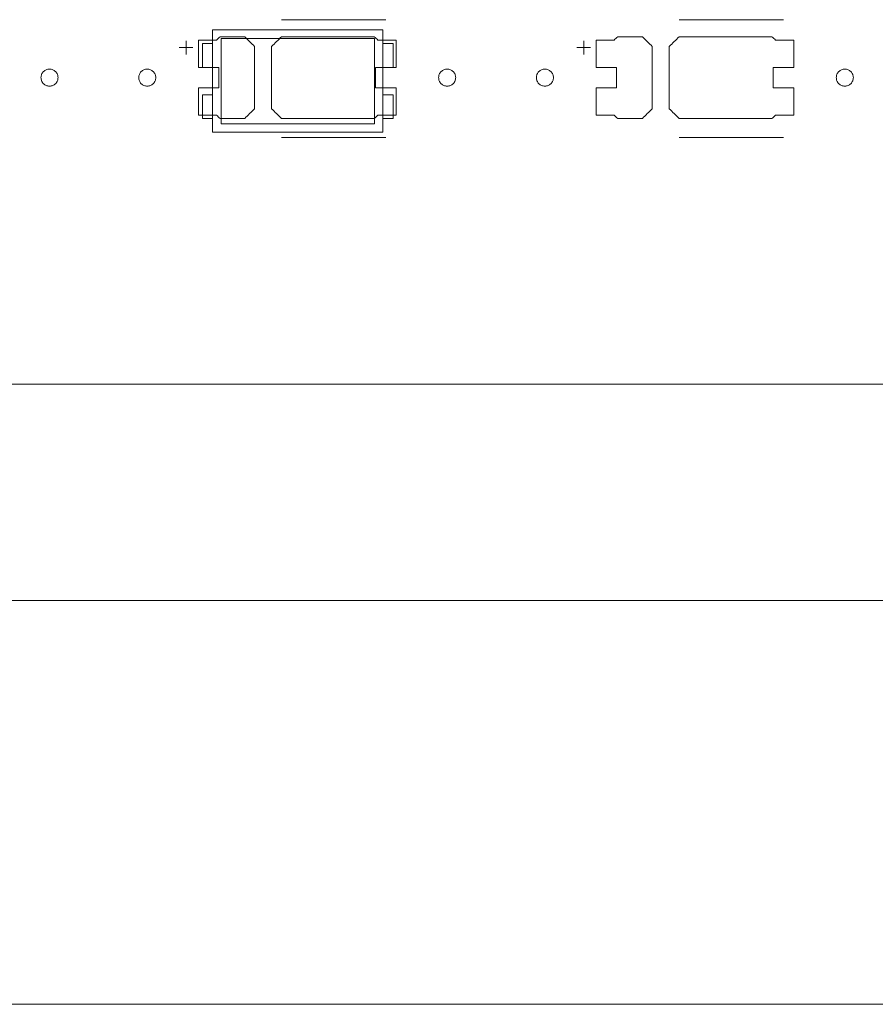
# Model space of a CAD drawing. Header units: inches. Extents: x -30 to 641, y 180 to 601.
# Tile 165 of 234: x 359 to 384, y 524 to 553. Entities that reach past the tile are written whole.
import ezdxf

# ---------------------------------------------------------------- set-up
doc = ezdxf.new("R2010")
doc.units = ezdxf.units.IN
doc.header["$MEASUREMENT"] = 0
doc.layers.add('1', color=7, linetype='Continuous')

# ---------------------------------------------------------------- blocks, each defined once
blk = doc.blocks.new('block 5')
at = {"layer": '1', "color": 8, "lineweight": 18, "true_color": 0x808080}
blk.add_lwpolyline([(-18.129, 535.876), (554.57, 535.876)], dxfattribs=at)
blk = doc.blocks.new('block 23')
at = {"layer": '1', "color": 155, "lineweight": 18, "true_color": 0x4c7299}
blk.add_lwpolyline([(404.953, 542.226), (284.728, 542.226)], dxfattribs=at)
blk = doc.blocks.new('block 337')
at = {"layer": '1', "color": 155, "lineweight": 18, "true_color": 0x4c7299}
blk.add_lwpolyline([(369.906, 552.613), (364.906, 552.613)], dxfattribs=at)
blk = doc.blocks.new('block 339')
at = {"layer": '1', "color": 155, "lineweight": 18, "true_color": 0x4c7299}
blk.add_lwpolyline([(364.906, 549.613), (369.906, 549.613)], dxfattribs=at)
blk = doc.blocks.new('block 340')
at = {"layer": '1', "color": 155, "lineweight": 18, "true_color": 0x4c7299}
blk.add_lwpolyline([(369.656, 552.363), (369.656, 549.863)], dxfattribs=at)
blk = doc.blocks.new('block 341')
at = {"layer": '1', "color": 155, "lineweight": 18, "true_color": 0x4c7299}
blk.add_lwpolyline([(365.156, 552.363), (369.656, 552.363)], dxfattribs=at)
blk = doc.blocks.new('block 342')
at = {"layer": '1', "color": 155, "lineweight": 18, "true_color": 0x4c7299}
blk.add_lwpolyline([(364.906, 552.613), (364.906, 549.613)], dxfattribs=at)
blk = doc.blocks.new('block 343')
at = {"layer": '1', "color": 155, "lineweight": 18, "true_color": 0x4c7299}
blk.add_lwpolyline([(365.156, 549.863), (365.156, 552.363)], dxfattribs=at)
blk = doc.blocks.new('block 344')
at = {"layer": '1', "color": 155, "lineweight": 18, "true_color": 0x4c7299}
blk.add_lwpolyline([(369.656, 549.863), (365.156, 549.863)], dxfattribs=at)
blk = doc.blocks.new('block 345')
at = {"layer": '1', "color": 155, "lineweight": 18, "true_color": 0x4c7299}
blk.add_lwpolyline([(364.606, 552.213), (364.906, 552.213)], dxfattribs=at)
blk = doc.blocks.new('block 346')
at = {"layer": '1', "color": 155, "lineweight": 18, "true_color": 0x4c7299}
blk.add_lwpolyline([(364.906, 550.713), (364.606, 550.713)], dxfattribs=at)
blk = doc.blocks.new('block 347')
at = {"layer": '1', "color": 155, "lineweight": 18, "true_color": 0x4c7299}
blk.add_lwpolyline([(364.606, 551.513), (364.606, 552.213)], dxfattribs=at)
blk = doc.blocks.new('block 348')
at = {"layer": '1', "color": 155, "lineweight": 18, "true_color": 0x4c7299}
blk.add_lwpolyline([(369.906, 549.613), (369.906, 552.613)], dxfattribs=at)
blk = doc.blocks.new('block 349')
at = {"layer": '1', "color": 155, "lineweight": 18, "true_color": 0x4c7299}
blk.add_lwpolyline([(370.206, 551.513), (370.206, 552.213)], dxfattribs=at)
blk = doc.blocks.new('block 350')
at = {"layer": '1', "color": 155, "lineweight": 18, "true_color": 0x4c7299}
blk.add_lwpolyline([(369.906, 551.513), (370.206, 551.513)], dxfattribs=at)
blk = doc.blocks.new('block 351')
at = {"layer": '1', "color": 155, "lineweight": 18, "true_color": 0x4c7299}
blk.add_lwpolyline([(364.906, 551.513), (364.606, 551.513)], dxfattribs=at)
blk = doc.blocks.new('block 352')
at = {"layer": '1', "color": 155, "lineweight": 18, "true_color": 0x4c7299}
blk.add_lwpolyline([(370.206, 550.013), (369.906, 550.013)], dxfattribs=at)
blk = doc.blocks.new('block 353')
at = {"layer": '1', "color": 155, "lineweight": 18, "true_color": 0x4c7299}
blk.add_lwpolyline([(370.206, 550.713), (370.206, 550.013)], dxfattribs=at)
blk = doc.blocks.new('block 354')
at = {"layer": '1', "color": 155, "lineweight": 18, "true_color": 0x4c7299}
blk.add_lwpolyline([(364.606, 550.713), (364.606, 550.013)], dxfattribs=at)
blk = doc.blocks.new('block 355')
at = {"layer": '1', "color": 155, "lineweight": 18, "true_color": 0x4c7299}
blk.add_lwpolyline([(370.206, 552.213), (369.906, 552.213)], dxfattribs=at)
blk = doc.blocks.new('block 357')
at = {"layer": '1', "color": 155, "lineweight": 18, "true_color": 0x4c7299}
blk.add_lwpolyline([(364.606, 550.013), (364.906, 550.013)], dxfattribs=at)
blk = doc.blocks.new('block 424')
at = {"layer": '1', "color": 155, "lineweight": 18, "true_color": 0x4c7299}
blk.add_lwpolyline([(369.906, 550.713), (370.206, 550.713)], dxfattribs=at)
blk = doc.blocks.new('block 1386')
at = {"layer": '1', "color": 18, "lineweight": 13, "true_color": 0x4c0000}
blk.add_lwpolyline([(404.953, 542.226), (284.728, 542.226)], dxfattribs=at)
blk = doc.blocks.new('block 1398')
at = {"layer": '1', "color": 18, "lineweight": 13, "true_color": 0x4c0000}
blk.add_lwpolyline([(369.989, 549.461), (366.929, 549.461)], dxfattribs=at)
blk = doc.blocks.new('block 1410')
at = {"layer": '1', "color": 252, "lineweight": 13, "true_color": 0x848484}
blk.add_lwpolyline([(381.656, 549.461), (378.595, 549.461)], dxfattribs=at)
blk = doc.blocks.new('block 1419')
at = {"layer": '1', "color": 18, "lineweight": 13, "true_color": 0x4c0000}
blk.add_lwpolyline([(404.953, 542.226), (284.728, 542.226)], dxfattribs=at)
blk = doc.blocks.new('block 1475')
at = {"layer": '1', "color": 18, "lineweight": 13, "true_color": 0x4c0000}
blk.add_lwpolyline([(369.989, 552.914), (366.929, 552.914)], dxfattribs=at)
blk = doc.blocks.new('block 1476')
at = {"layer": '1', "color": 18, "lineweight": 13, "true_color": 0x4c0000}
blk.add_lwpolyline([(363.929, 552.095), (364.329, 552.095)], dxfattribs=at)
blk = doc.blocks.new('block 1477')
at = {"layer": '1', "color": 18, "lineweight": 13, "true_color": 0x4c0000}
blk.add_lwpolyline([(364.128, 551.896), (364.128, 552.296)], dxfattribs=at)
blk = doc.blocks.new('block 1511')
at = {"layer": '1', "color": 252, "lineweight": 13, "true_color": 0x848484}
blk.add_lwpolyline([(381.656, 552.914), (378.595, 552.914)], dxfattribs=at)
blk = doc.blocks.new('block 1512')
at = {"layer": '1', "color": 252, "lineweight": 13, "true_color": 0x848484}
blk.add_lwpolyline([(375.596, 552.095), (375.996, 552.095)], dxfattribs=at)
blk = doc.blocks.new('block 1513')
at = {"layer": '1', "color": 252, "lineweight": 13, "true_color": 0x848484}
blk.add_lwpolyline([(375.795, 551.896), (375.795, 552.296)], dxfattribs=at)
blk = doc.blocks.new('block 1676')
at = {"layer": '1', "color": 18, "lineweight": 13, "true_color": 0x4c0000}
blk.add_lwpolyline([(369.989, 549.461), (366.929, 549.461)], dxfattribs=at)
blk = doc.blocks.new('block 1679')
at = {"layer": '1', "color": 18, "lineweight": 13, "true_color": 0x4c0000}
blk.add_lwpolyline([(369.989, 552.914), (366.929, 552.914)], dxfattribs=at)
blk = doc.blocks.new('block 1689')
at = {"layer": '1', "color": 18, "lineweight": 13, "true_color": 0x4c0000}
blk.add_lwpolyline([(364.128, 551.896), (364.128, 552.296)], dxfattribs=at)
blk = doc.blocks.new('block 1693')
at = {"layer": '1', "color": 18, "lineweight": 13, "true_color": 0x4c0000}
blk.add_lwpolyline([(363.929, 552.095), (364.329, 552.095)], dxfattribs=at)
blk = doc.blocks.new('block 1737')
at = {"layer": '1', "color": 252, "lineweight": 13, "true_color": 0x848484}
blk.add_lwpolyline([(381.656, 549.461), (378.595, 549.461)], dxfattribs=at)
blk = doc.blocks.new('block 1738')
at = {"layer": '1', "color": 252, "lineweight": 13, "true_color": 0x848484}
blk.add_lwpolyline([(381.656, 552.914), (378.595, 552.914)], dxfattribs=at)
blk = doc.blocks.new('block 1739')
at = {"layer": '1', "color": 252, "lineweight": 13, "true_color": 0x848484}
blk.add_lwpolyline([(375.795, 551.896), (375.795, 552.296)], dxfattribs=at)
blk = doc.blocks.new('block 1740')
at = {"layer": '1', "color": 252, "lineweight": 13, "true_color": 0x848484}
blk.add_lwpolyline([(375.596, 552.095), (375.996, 552.095)], dxfattribs=at)
blk = doc.blocks.new('block 5771')
at = {"layer": '1', "color": 18, "lineweight": 13, "true_color": 0x4c0000}
blk.add_lwpolyline([(523.263, 542.226), (522.332, 544.1), (520.136, 544.879), (518.427, 543.296), (518.231, 542.226), (517.062, 542.226), (498.359, 542.226), (423.55, 542.226), (414.199, 542.226), (409.523, 542.226), (408.687, 544.367), (406.394, 544.774), (404.968, 542.934), (404.49, 542.226), (403.321, 542.226), (398.645, 542.226), (389.294, 542.226), (351.889, 542.226), (314.485, 542.226), (295.782, 542.226)], dxfattribs=at)
blk = doc.blocks.new('block 5868')
at = {"layer": '1', "color": 18, "lineweight": 13, "true_color": 0x4c0000}
blk.add_lwpolyline([(362.739, 551.214), (362.74, 551.238), (362.743, 551.262), (362.749, 551.285), (362.758, 551.309), (362.768, 551.332), (362.781, 551.353), (362.796, 551.373), (362.813, 551.392), (362.831, 551.408), (362.85, 551.422), (362.871, 551.434), (362.892, 551.445), (362.915, 551.453), (362.939, 551.459), (362.964, 551.463), (362.989, 551.464), (363.014, 551.463), (363.039, 551.459), (363.063, 551.453), (363.085, 551.445), (363.107, 551.434), (363.127, 551.422), (363.147, 551.408), (363.165, 551.392), (363.182, 551.373), (363.197, 551.353), (363.21, 551.332), (363.22, 551.309), (363.228, 551.285), (363.234, 551.262), (363.238, 551.238), (363.239, 551.214), (363.238, 551.19), (363.234, 551.166), (363.228, 551.142), (363.22, 551.119), (363.21, 551.096), (363.197, 551.075), (363.182, 551.055), (363.165, 551.036), (363.147, 551.02), (363.127, 551.006), (363.107, 550.993), (363.085, 550.983), (363.063, 550.975), (363.039, 550.969), (363.014, 550.965), (362.989, 550.964), (362.964, 550.965), (362.939, 550.969), (362.915, 550.975), (362.892, 550.983), (362.871, 550.993), (362.85, 551.006), (362.831, 551.02), (362.813, 551.036), (362.796, 551.055), (362.781, 551.075), (362.768, 551.096), (362.758, 551.119), (362.749, 551.142), (362.743, 551.166), (362.74, 551.19), (362.739, 551.214)], dxfattribs=at)
blk = doc.blocks.new('block 5869')
at = {"layer": '1', "color": 18, "lineweight": 13, "true_color": 0x4c0000}
blk.add_lwpolyline([(371.539, 551.214), (371.54, 551.238), (371.543, 551.262), (371.549, 551.285), (371.558, 551.309), (371.568, 551.332), (371.581, 551.353), (371.596, 551.373), (371.613, 551.392), (371.631, 551.408), (371.65, 551.422), (371.671, 551.434), (371.692, 551.445), (371.715, 551.453), (371.739, 551.459), (371.764, 551.463), (371.789, 551.464), (371.814, 551.463), (371.839, 551.459), (371.863, 551.453), (371.885, 551.445), (371.907, 551.434), (371.927, 551.422), (371.947, 551.408), (371.965, 551.392), (371.982, 551.373), (371.997, 551.353), (372.01, 551.332), (372.02, 551.309), (372.028, 551.285), (372.034, 551.262), (372.038, 551.238), (372.039, 551.214), (372.038, 551.19), (372.034, 551.166), (372.028, 551.142), (372.02, 551.119), (372.01, 551.096), (371.997, 551.075), (371.982, 551.055), (371.965, 551.036), (371.947, 551.02), (371.927, 551.006), (371.907, 550.993), (371.885, 550.983), (371.863, 550.975), (371.839, 550.969), (371.814, 550.965), (371.789, 550.964), (371.764, 550.965), (371.739, 550.969), (371.715, 550.975), (371.692, 550.983), (371.671, 550.993), (371.65, 551.006), (371.631, 551.02), (371.613, 551.036), (371.596, 551.055), (371.581, 551.075), (371.568, 551.096), (371.558, 551.119), (371.549, 551.142), (371.543, 551.166), (371.54, 551.19), (371.539, 551.214)], dxfattribs=at)
blk = doc.blocks.new('block 5870')
at = {"layer": '1', "color": 18, "lineweight": 13, "true_color": 0x4c0000}
blk.add_open_spline([(370.289, 551.514), (370.289, 551.781), (370.289, 552.047), (370.289, 552.314), (370.112, 552.314), (369.935, 552.314), (369.759, 552.314), (369.723, 552.347), (369.687, 552.381), (369.651, 552.414), (368.744, 552.414), (367.836, 552.414), (366.929, 552.414), (366.832, 552.318), (366.735, 552.222), (366.639, 552.126), (366.639, 551.518), (366.639, 550.91), (366.639, 550.302), (366.735, 550.206), (366.832, 550.11), (366.929, 550.014), (367.836, 550.014), (368.744, 550.014), (369.651, 550.014), (369.687, 550.047), (369.723, 550.081), (369.759, 550.114), (369.935, 550.114), (370.112, 550.114), (370.289, 550.114), (370.289, 550.381), (370.289, 550.647), (370.289, 550.914), (370.089, 550.914), (369.889, 550.914), (369.689, 550.914), (369.689, 551.114), (369.689, 551.314), (369.689, 551.514), (369.889, 551.514), (370.089, 551.514), (370.289, 551.514)], degree=3, knots=[0, 0, 0, 0, 1, 1, 1, 2, 2, 2, 3, 3, 3, 4, 4, 4, 5, 5, 5, 6, 6, 6, 7, 7, 7, 8, 8, 8, 9, 9, 9, 10, 10, 10, 11, 11, 11, 12, 12, 12, 13, 13, 13, 14, 14, 14, 14], dxfattribs=at)
blk = doc.blocks.new('block 5871')
at = {"layer": '1', "color": 18, "lineweight": 13, "true_color": 0x4c0000}
blk.add_open_spline([(370.289, 551.514), (370.289, 551.781), (370.289, 552.047), (370.289, 552.314), (370.112, 552.314), (369.935, 552.314), (369.759, 552.314), (369.723, 552.347), (369.687, 552.381), (369.651, 552.414), (368.744, 552.414), (367.836, 552.414), (366.929, 552.414), (366.832, 552.318), (366.735, 552.222), (366.639, 552.126), (366.639, 551.518), (366.639, 550.91), (366.639, 550.302), (366.735, 550.206), (366.832, 550.11), (366.929, 550.014), (367.836, 550.014), (368.744, 550.014), (369.651, 550.014), (369.687, 550.047), (369.723, 550.081), (369.759, 550.114), (369.935, 550.114), (370.112, 550.114), (370.289, 550.114), (370.289, 550.381), (370.289, 550.647), (370.289, 550.914), (370.089, 550.914), (369.889, 550.914), (369.689, 550.914), (369.689, 551.114), (369.689, 551.314), (369.689, 551.514), (369.889, 551.514), (370.089, 551.514), (370.289, 551.514)], degree=3, knots=[0, 0, 0, 0, 1, 1, 1, 2, 2, 2, 3, 3, 3, 4, 4, 4, 5, 5, 5, 6, 6, 6, 7, 7, 7, 8, 8, 8, 9, 9, 9, 10, 10, 10, 11, 11, 11, 12, 12, 12, 13, 13, 13, 14, 14, 14, 14], dxfattribs=at)
blk = doc.blocks.new('block 5872')
at = {"layer": '1', "color": 18, "lineweight": 13, "true_color": 0x4c0000}
blk.add_open_spline([(365.849, 552.414), (365.946, 552.318), (366.042, 552.222), (366.139, 552.126), (366.139, 551.518), (366.139, 550.91), (366.139, 550.302), (366.042, 550.206), (365.946, 550.11), (365.849, 550.014), (365.608, 550.014), (365.367, 550.014), (365.126, 550.014), (365.091, 550.047), (365.055, 550.081), (365.019, 550.114), (364.842, 550.114), (364.666, 550.114), (364.489, 550.114), (364.489, 550.381), (364.489, 550.647), (364.489, 550.914), (364.689, 550.914), (364.889, 550.914), (365.089, 550.914), (365.089, 551.114), (365.089, 551.314), (365.089, 551.514), (364.889, 551.514), (364.689, 551.514), (364.489, 551.514), (364.489, 551.781), (364.489, 552.047), (364.489, 552.314), (364.666, 552.314), (364.842, 552.314), (365.019, 552.314), (365.055, 552.347), (365.091, 552.381), (365.126, 552.414), (365.367, 552.414), (365.608, 552.414), (365.849, 552.414)], degree=3, knots=[0, 0, 0, 0, 1, 1, 1, 2, 2, 2, 3, 3, 3, 4, 4, 4, 5, 5, 5, 6, 6, 6, 7, 7, 7, 8, 8, 8, 9, 9, 9, 10, 10, 10, 11, 11, 11, 12, 12, 12, 13, 13, 13, 14, 14, 14, 14], dxfattribs=at)
blk = doc.blocks.new('block 5873')
at = {"layer": '1', "color": 18, "lineweight": 13, "true_color": 0x4c0000}
blk.add_open_spline([(365.849, 552.414), (365.946, 552.318), (366.042, 552.222), (366.139, 552.126), (366.139, 551.518), (366.139, 550.91), (366.139, 550.302), (366.042, 550.206), (365.946, 550.11), (365.849, 550.014), (365.608, 550.014), (365.367, 550.014), (365.126, 550.014), (365.091, 550.047), (365.055, 550.081), (365.019, 550.114), (364.842, 550.114), (364.666, 550.114), (364.489, 550.114), (364.489, 550.381), (364.489, 550.647), (364.489, 550.914), (364.689, 550.914), (364.889, 550.914), (365.089, 550.914), (365.089, 551.114), (365.089, 551.314), (365.089, 551.514), (364.889, 551.514), (364.689, 551.514), (364.489, 551.514), (364.489, 551.781), (364.489, 552.047), (364.489, 552.314), (364.666, 552.314), (364.842, 552.314), (365.019, 552.314), (365.055, 552.347), (365.091, 552.381), (365.126, 552.414), (365.367, 552.414), (365.608, 552.414), (365.849, 552.414)], degree=3, knots=[0, 0, 0, 0, 1, 1, 1, 2, 2, 2, 3, 3, 3, 4, 4, 4, 5, 5, 5, 6, 6, 6, 7, 7, 7, 8, 8, 8, 9, 9, 9, 10, 10, 10, 11, 11, 11, 12, 12, 12, 13, 13, 13, 14, 14, 14, 14], dxfattribs=at)
blk = doc.blocks.new('block 6007')
at = {"layer": '1', "color": 252, "lineweight": 13, "true_color": 0x848484}
blk.add_lwpolyline([(359.872, 551.214), (359.873, 551.238), (359.877, 551.262), (359.883, 551.285), (359.891, 551.309), (359.901, 551.332), (359.914, 551.353), (359.929, 551.373), (359.946, 551.392), (359.964, 551.408), (359.984, 551.422), (360.004, 551.434), (360.026, 551.445), (360.048, 551.453), (360.072, 551.459), (360.097, 551.463), (360.122, 551.464), (360.147, 551.463), (360.172, 551.459), (360.196, 551.453), (360.219, 551.445), (360.24, 551.434), (360.261, 551.422), (360.28, 551.408), (360.298, 551.392), (360.315, 551.373), (360.33, 551.353), (360.343, 551.332), (360.353, 551.309), (360.362, 551.285), (360.368, 551.262), (360.371, 551.238), (360.372, 551.214), (360.371, 551.19), (360.368, 551.166), (360.362, 551.142), (360.353, 551.119), (360.343, 551.096), (360.33, 551.075), (360.315, 551.055), (360.298, 551.036), (360.28, 551.02), (360.261, 551.006), (360.24, 550.993), (360.219, 550.983), (360.196, 550.975), (360.172, 550.969), (360.147, 550.965), (360.122, 550.964), (360.097, 550.965), (360.072, 550.969), (360.048, 550.975), (360.026, 550.983), (360.004, 550.993), (359.984, 551.006), (359.964, 551.02), (359.946, 551.036), (359.929, 551.055), (359.914, 551.075), (359.901, 551.096), (359.891, 551.119), (359.883, 551.142), (359.877, 551.166), (359.873, 551.19), (359.872, 551.214)], dxfattribs=at)
blk = doc.blocks.new('block 6012')
at = {"layer": '1', "color": 252, "lineweight": 13, "true_color": 0x848484}
blk.add_lwpolyline([(374.405, 551.214), (374.407, 551.238), (374.41, 551.262), (374.416, 551.285), (374.424, 551.309), (374.435, 551.332), (374.448, 551.353), (374.463, 551.373), (374.48, 551.392), (374.498, 551.408), (374.517, 551.422), (374.537, 551.434), (374.559, 551.445), (374.582, 551.453), (374.606, 551.459), (374.63, 551.463), (374.656, 551.464), (374.681, 551.463), (374.705, 551.459), (374.729, 551.453), (374.752, 551.445), (374.774, 551.434), (374.794, 551.422), (374.813, 551.408), (374.832, 551.392), (374.848, 551.373), (374.863, 551.353), (374.876, 551.332), (374.887, 551.309), (374.895, 551.285), (374.901, 551.262), (374.905, 551.238), (374.906, 551.214), (374.905, 551.19), (374.901, 551.166), (374.895, 551.142), (374.887, 551.119), (374.876, 551.096), (374.863, 551.075), (374.848, 551.055), (374.832, 551.036), (374.813, 551.02), (374.794, 551.006), (374.774, 550.993), (374.752, 550.983), (374.729, 550.975), (374.705, 550.969), (374.681, 550.965), (374.656, 550.964), (374.63, 550.965), (374.606, 550.969), (374.582, 550.975), (374.559, 550.983), (374.537, 550.993), (374.517, 551.006), (374.498, 551.02), (374.48, 551.036), (374.463, 551.055), (374.448, 551.075), (374.435, 551.096), (374.424, 551.119), (374.416, 551.142), (374.41, 551.166), (374.407, 551.19), (374.405, 551.214)], dxfattribs=at)
blk = doc.blocks.new('block 6013')
at = {"layer": '1', "color": 252, "lineweight": 13, "true_color": 0x848484}
blk.add_lwpolyline([(383.205, 551.214), (383.207, 551.238), (383.21, 551.262), (383.216, 551.285), (383.224, 551.309), (383.235, 551.332), (383.248, 551.353), (383.263, 551.373), (383.28, 551.392), (383.298, 551.408), (383.317, 551.422), (383.337, 551.434), (383.359, 551.445), (383.382, 551.453), (383.406, 551.459), (383.43, 551.463), (383.456, 551.464), (383.481, 551.463), (383.505, 551.459), (383.529, 551.453), (383.552, 551.445), (383.574, 551.434), (383.594, 551.422), (383.613, 551.408), (383.632, 551.392), (383.648, 551.373), (383.663, 551.353), (383.676, 551.332), (383.687, 551.309), (383.695, 551.285), (383.701, 551.262), (383.705, 551.238), (383.706, 551.214), (383.705, 551.19), (383.701, 551.166), (383.695, 551.142), (383.687, 551.119), (383.676, 551.096), (383.663, 551.075), (383.648, 551.055), (383.632, 551.036), (383.613, 551.02), (383.594, 551.006), (383.574, 550.993), (383.552, 550.983), (383.529, 550.975), (383.505, 550.969), (383.481, 550.965), (383.456, 550.964), (383.43, 550.965), (383.406, 550.969), (383.382, 550.975), (383.359, 550.983), (383.337, 550.993), (383.317, 551.006), (383.298, 551.02), (383.28, 551.036), (383.263, 551.055), (383.248, 551.075), (383.235, 551.096), (383.224, 551.119), (383.216, 551.142), (383.21, 551.166), (383.207, 551.19), (383.205, 551.214)], dxfattribs=at)
blk = doc.blocks.new('block 6014')
at = {"layer": '1', "color": 252, "lineweight": 13, "true_color": 0x848484}
blk.add_open_spline([(381.956, 551.514), (381.956, 551.781), (381.956, 552.047), (381.956, 552.314), (381.779, 552.314), (381.602, 552.314), (381.425, 552.314), (381.39, 552.347), (381.354, 552.381), (381.318, 552.414), (380.411, 552.414), (379.503, 552.414), (378.595, 552.414), (378.499, 552.318), (378.402, 552.222), (378.306, 552.126), (378.306, 551.518), (378.306, 550.91), (378.306, 550.302), (378.402, 550.206), (378.499, 550.11), (378.595, 550.014), (379.503, 550.014), (380.411, 550.014), (381.318, 550.014), (381.354, 550.047), (381.39, 550.081), (381.425, 550.114), (381.602, 550.114), (381.779, 550.114), (381.956, 550.114), (381.956, 550.381), (381.956, 550.647), (381.956, 550.914), (381.756, 550.914), (381.556, 550.914), (381.356, 550.914), (381.356, 551.114), (381.356, 551.314), (381.356, 551.514), (381.556, 551.514), (381.756, 551.514), (381.956, 551.514)], degree=3, knots=[0, 0, 0, 0, 1, 1, 1, 2, 2, 2, 3, 3, 3, 4, 4, 4, 5, 5, 5, 6, 6, 6, 7, 7, 7, 8, 8, 8, 9, 9, 9, 10, 10, 10, 11, 11, 11, 12, 12, 12, 13, 13, 13, 14, 14, 14, 14], dxfattribs=at)
blk = doc.blocks.new('block 6015')
at = {"layer": '1', "color": 252, "lineweight": 13, "true_color": 0x848484}
blk.add_open_spline([(381.956, 551.514), (381.956, 551.781), (381.956, 552.047), (381.956, 552.314), (381.779, 552.314), (381.602, 552.314), (381.425, 552.314), (381.39, 552.347), (381.354, 552.381), (381.318, 552.414), (380.411, 552.414), (379.503, 552.414), (378.595, 552.414), (378.499, 552.318), (378.402, 552.222), (378.306, 552.126), (378.306, 551.518), (378.306, 550.91), (378.306, 550.302), (378.402, 550.206), (378.499, 550.11), (378.595, 550.014), (379.503, 550.014), (380.411, 550.014), (381.318, 550.014), (381.354, 550.047), (381.39, 550.081), (381.425, 550.114), (381.602, 550.114), (381.779, 550.114), (381.956, 550.114), (381.956, 550.381), (381.956, 550.647), (381.956, 550.914), (381.756, 550.914), (381.556, 550.914), (381.356, 550.914), (381.356, 551.114), (381.356, 551.314), (381.356, 551.514), (381.556, 551.514), (381.756, 551.514), (381.956, 551.514)], degree=3, knots=[0, 0, 0, 0, 1, 1, 1, 2, 2, 2, 3, 3, 3, 4, 4, 4, 5, 5, 5, 6, 6, 6, 7, 7, 7, 8, 8, 8, 9, 9, 9, 10, 10, 10, 11, 11, 11, 12, 12, 12, 13, 13, 13, 14, 14, 14, 14], dxfattribs=at)
blk = doc.blocks.new('block 6016')
at = {"layer": '1', "color": 252, "lineweight": 13, "true_color": 0x848484}
blk.add_open_spline([(377.516, 552.414), (377.612, 552.318), (377.709, 552.222), (377.806, 552.126), (377.806, 551.518), (377.806, 550.91), (377.806, 550.302), (377.709, 550.206), (377.612, 550.11), (377.516, 550.014), (377.275, 550.014), (377.034, 550.014), (376.793, 550.014), (376.757, 550.047), (376.722, 550.081), (376.686, 550.114), (376.509, 550.114), (376.332, 550.114), (376.156, 550.114), (376.156, 550.381), (376.156, 550.647), (376.156, 550.914), (376.356, 550.914), (376.556, 550.914), (376.756, 550.914), (376.756, 551.114), (376.756, 551.314), (376.756, 551.514), (376.556, 551.514), (376.356, 551.514), (376.156, 551.514), (376.156, 551.781), (376.156, 552.047), (376.156, 552.314), (376.332, 552.314), (376.509, 552.314), (376.686, 552.314), (376.722, 552.347), (376.757, 552.381), (376.793, 552.414), (377.034, 552.414), (377.275, 552.414), (377.516, 552.414)], degree=3, knots=[0, 0, 0, 0, 1, 1, 1, 2, 2, 2, 3, 3, 3, 4, 4, 4, 5, 5, 5, 6, 6, 6, 7, 7, 7, 8, 8, 8, 9, 9, 9, 10, 10, 10, 11, 11, 11, 12, 12, 12, 13, 13, 13, 14, 14, 14, 14], dxfattribs=at)
blk = doc.blocks.new('block 6017')
at = {"layer": '1', "color": 252, "lineweight": 13, "true_color": 0x848484}
blk.add_open_spline([(377.516, 552.414), (377.612, 552.318), (377.709, 552.222), (377.806, 552.126), (377.806, 551.518), (377.806, 550.91), (377.806, 550.302), (377.709, 550.206), (377.612, 550.11), (377.516, 550.014), (377.275, 550.014), (377.034, 550.014), (376.793, 550.014), (376.757, 550.047), (376.722, 550.081), (376.686, 550.114), (376.509, 550.114), (376.332, 550.114), (376.156, 550.114), (376.156, 550.381), (376.156, 550.647), (376.156, 550.914), (376.356, 550.914), (376.556, 550.914), (376.756, 550.914), (376.756, 551.114), (376.756, 551.314), (376.756, 551.514), (376.556, 551.514), (376.356, 551.514), (376.156, 551.514), (376.156, 551.781), (376.156, 552.047), (376.156, 552.314), (376.332, 552.314), (376.509, 552.314), (376.686, 552.314), (376.722, 552.347), (376.757, 552.381), (376.793, 552.414), (377.034, 552.414), (377.275, 552.414), (377.516, 552.414)], degree=3, knots=[0, 0, 0, 0, 1, 1, 1, 2, 2, 2, 3, 3, 3, 4, 4, 4, 5, 5, 5, 6, 6, 6, 7, 7, 7, 8, 8, 8, 9, 9, 9, 10, 10, 10, 11, 11, 11, 12, 12, 12, 13, 13, 13, 14, 14, 14, 14], dxfattribs=at)
blk = doc.blocks.new('block 6355')
at = {"layer": '1', "color": 18, "lineweight": 13, "true_color": 0x4c0000}
blk.add_open_spline([(365.849, 552.414), (365.946, 552.318), (366.042, 552.222), (366.139, 552.126), (366.139, 551.518), (366.139, 550.91), (366.139, 550.302), (366.042, 550.206), (365.946, 550.11), (365.849, 550.014), (365.608, 550.014), (365.367, 550.014), (365.126, 550.014), (365.091, 550.047), (365.055, 550.081), (365.019, 550.114), (364.842, 550.114), (364.666, 550.114), (364.489, 550.114), (364.489, 550.381), (364.489, 550.647), (364.489, 550.914), (364.689, 550.914), (364.889, 550.914), (365.089, 550.914), (365.089, 551.114), (365.089, 551.314), (365.089, 551.514), (364.889, 551.514), (364.689, 551.514), (364.489, 551.514), (364.489, 551.781), (364.489, 552.047), (364.489, 552.314), (364.666, 552.314), (364.842, 552.314), (365.019, 552.314), (365.055, 552.347), (365.091, 552.381), (365.126, 552.414), (365.367, 552.414), (365.608, 552.414), (365.849, 552.414)], degree=3, knots=[0, 0, 0, 0, 1, 1, 1, 2, 2, 2, 3, 3, 3, 4, 4, 4, 5, 5, 5, 6, 6, 6, 7, 7, 7, 8, 8, 8, 9, 9, 9, 10, 10, 10, 11, 11, 11, 12, 12, 12, 13, 13, 13, 14, 14, 14, 14], dxfattribs=at)
blk = doc.blocks.new('block 6359')
at = {"layer": '1', "color": 18, "lineweight": 13, "true_color": 0x4c0000}
blk.add_lwpolyline([(362.739, 551.214), (362.74, 551.238), (362.743, 551.262), (362.749, 551.285), (362.758, 551.309), (362.768, 551.332), (362.781, 551.353), (362.796, 551.373), (362.813, 551.392), (362.831, 551.408), (362.85, 551.422), (362.871, 551.434), (362.892, 551.445), (362.915, 551.453), (362.939, 551.459), (362.964, 551.463), (362.989, 551.464), (363.014, 551.463), (363.039, 551.459), (363.063, 551.453), (363.085, 551.445), (363.107, 551.434), (363.127, 551.422), (363.147, 551.408), (363.165, 551.392), (363.182, 551.373), (363.197, 551.353), (363.21, 551.332), (363.22, 551.309), (363.228, 551.285), (363.234, 551.262), (363.238, 551.238), (363.239, 551.214), (363.238, 551.19), (363.234, 551.166), (363.228, 551.142), (363.22, 551.119), (363.21, 551.096), (363.197, 551.075), (363.182, 551.055), (363.165, 551.036), (363.147, 551.02), (363.127, 551.006), (363.107, 550.993), (363.085, 550.983), (363.063, 550.975), (363.039, 550.969), (363.014, 550.965), (362.989, 550.964), (362.964, 550.965), (362.939, 550.969), (362.915, 550.975), (362.892, 550.983), (362.871, 550.993), (362.85, 551.006), (362.831, 551.02), (362.813, 551.036), (362.796, 551.055), (362.781, 551.075), (362.768, 551.096), (362.758, 551.119), (362.749, 551.142), (362.743, 551.166), (362.74, 551.19), (362.739, 551.214)], dxfattribs=at)
blk = doc.blocks.new('block 6367')
at = {"layer": '1', "color": 18, "lineweight": 13, "true_color": 0x4c0000}
blk.add_open_spline([(365.849, 552.414), (365.946, 552.318), (366.042, 552.222), (366.139, 552.126), (366.139, 551.518), (366.139, 550.91), (366.139, 550.302), (366.042, 550.206), (365.946, 550.11), (365.849, 550.014), (365.608, 550.014), (365.367, 550.014), (365.126, 550.014), (365.091, 550.047), (365.055, 550.081), (365.019, 550.114), (364.842, 550.114), (364.666, 550.114), (364.489, 550.114), (364.489, 550.381), (364.489, 550.647), (364.489, 550.914), (364.689, 550.914), (364.889, 550.914), (365.089, 550.914), (365.089, 551.114), (365.089, 551.314), (365.089, 551.514), (364.889, 551.514), (364.689, 551.514), (364.489, 551.514), (364.489, 551.781), (364.489, 552.047), (364.489, 552.314), (364.666, 552.314), (364.842, 552.314), (365.019, 552.314), (365.055, 552.347), (365.091, 552.381), (365.126, 552.414), (365.367, 552.414), (365.608, 552.414), (365.849, 552.414)], degree=3, knots=[0, 0, 0, 0, 1, 1, 1, 2, 2, 2, 3, 3, 3, 4, 4, 4, 5, 5, 5, 6, 6, 6, 7, 7, 7, 8, 8, 8, 9, 9, 9, 10, 10, 10, 11, 11, 11, 12, 12, 12, 13, 13, 13, 14, 14, 14, 14], dxfattribs=at)
blk = doc.blocks.new('block 6377')
at = {"layer": '1', "color": 18, "lineweight": 13, "true_color": 0x4c0000}
blk.add_open_spline([(370.289, 551.514), (370.289, 551.781), (370.289, 552.047), (370.289, 552.314), (370.112, 552.314), (369.935, 552.314), (369.759, 552.314), (369.723, 552.347), (369.687, 552.381), (369.651, 552.414), (368.744, 552.414), (367.836, 552.414), (366.929, 552.414), (366.832, 552.318), (366.735, 552.222), (366.639, 552.126), (366.639, 551.518), (366.639, 550.91), (366.639, 550.302), (366.735, 550.206), (366.832, 550.11), (366.929, 550.014), (367.836, 550.014), (368.744, 550.014), (369.651, 550.014), (369.687, 550.047), (369.723, 550.081), (369.759, 550.114), (369.935, 550.114), (370.112, 550.114), (370.289, 550.114), (370.289, 550.381), (370.289, 550.647), (370.289, 550.914), (370.089, 550.914), (369.889, 550.914), (369.689, 550.914), (369.689, 551.114), (369.689, 551.314), (369.689, 551.514), (369.889, 551.514), (370.089, 551.514), (370.289, 551.514)], degree=3, knots=[0, 0, 0, 0, 1, 1, 1, 2, 2, 2, 3, 3, 3, 4, 4, 4, 5, 5, 5, 6, 6, 6, 7, 7, 7, 8, 8, 8, 9, 9, 9, 10, 10, 10, 11, 11, 11, 12, 12, 12, 13, 13, 13, 14, 14, 14, 14], dxfattribs=at)
blk = doc.blocks.new('block 6388')
at = {"layer": '1', "color": 18, "lineweight": 13, "true_color": 0x4c0000}
blk.add_open_spline([(370.289, 551.514), (370.289, 551.781), (370.289, 552.047), (370.289, 552.314), (370.112, 552.314), (369.935, 552.314), (369.759, 552.314), (369.723, 552.347), (369.687, 552.381), (369.651, 552.414), (368.744, 552.414), (367.836, 552.414), (366.929, 552.414), (366.832, 552.318), (366.735, 552.222), (366.639, 552.126), (366.639, 551.518), (366.639, 550.91), (366.639, 550.302), (366.735, 550.206), (366.832, 550.11), (366.929, 550.014), (367.836, 550.014), (368.744, 550.014), (369.651, 550.014), (369.687, 550.047), (369.723, 550.081), (369.759, 550.114), (369.935, 550.114), (370.112, 550.114), (370.289, 550.114), (370.289, 550.381), (370.289, 550.647), (370.289, 550.914), (370.089, 550.914), (369.889, 550.914), (369.689, 550.914), (369.689, 551.114), (369.689, 551.314), (369.689, 551.514), (369.889, 551.514), (370.089, 551.514), (370.289, 551.514)], degree=3, knots=[0, 0, 0, 0, 1, 1, 1, 2, 2, 2, 3, 3, 3, 4, 4, 4, 5, 5, 5, 6, 6, 6, 7, 7, 7, 8, 8, 8, 9, 9, 9, 10, 10, 10, 11, 11, 11, 12, 12, 12, 13, 13, 13, 14, 14, 14, 14], dxfattribs=at)
blk = doc.blocks.new('block 6397')
at = {"layer": '1', "color": 18, "lineweight": 13, "true_color": 0x4c0000}
blk.add_lwpolyline([(371.539, 551.214), (371.54, 551.238), (371.543, 551.262), (371.549, 551.285), (371.558, 551.309), (371.568, 551.332), (371.581, 551.353), (371.596, 551.373), (371.613, 551.392), (371.631, 551.408), (371.65, 551.422), (371.671, 551.434), (371.692, 551.445), (371.715, 551.453), (371.739, 551.459), (371.764, 551.463), (371.789, 551.464), (371.814, 551.463), (371.839, 551.459), (371.863, 551.453), (371.885, 551.445), (371.907, 551.434), (371.927, 551.422), (371.947, 551.408), (371.965, 551.392), (371.982, 551.373), (371.997, 551.353), (372.01, 551.332), (372.02, 551.309), (372.028, 551.285), (372.034, 551.262), (372.038, 551.238), (372.039, 551.214), (372.038, 551.19), (372.034, 551.166), (372.028, 551.142), (372.02, 551.119), (372.01, 551.096), (371.997, 551.075), (371.982, 551.055), (371.965, 551.036), (371.947, 551.02), (371.927, 551.006), (371.907, 550.993), (371.885, 550.983), (371.863, 550.975), (371.839, 550.969), (371.814, 550.965), (371.789, 550.964), (371.764, 550.965), (371.739, 550.969), (371.715, 550.975), (371.692, 550.983), (371.671, 550.993), (371.65, 551.006), (371.631, 551.02), (371.613, 551.036), (371.596, 551.055), (371.581, 551.075), (371.568, 551.096), (371.558, 551.119), (371.549, 551.142), (371.543, 551.166), (371.54, 551.19), (371.539, 551.214)], dxfattribs=at)
blk = doc.blocks.new('block 6451')
at = {"layer": '1', "color": 252, "lineweight": 13, "true_color": 0x848484}
blk.add_open_spline([(377.516, 552.414), (377.612, 552.318), (377.709, 552.222), (377.806, 552.126), (377.806, 551.518), (377.806, 550.91), (377.806, 550.302), (377.709, 550.206), (377.612, 550.11), (377.516, 550.014), (377.275, 550.014), (377.034, 550.014), (376.793, 550.014), (376.757, 550.047), (376.722, 550.081), (376.686, 550.114), (376.509, 550.114), (376.332, 550.114), (376.156, 550.114), (376.156, 550.381), (376.156, 550.647), (376.156, 550.914), (376.356, 550.914), (376.556, 550.914), (376.756, 550.914), (376.756, 551.114), (376.756, 551.314), (376.756, 551.514), (376.556, 551.514), (376.356, 551.514), (376.156, 551.514), (376.156, 551.781), (376.156, 552.047), (376.156, 552.314), (376.332, 552.314), (376.509, 552.314), (376.686, 552.314), (376.722, 552.347), (376.757, 552.381), (376.793, 552.414), (377.034, 552.414), (377.275, 552.414), (377.516, 552.414)], degree=3, knots=[0, 0, 0, 0, 1, 1, 1, 2, 2, 2, 3, 3, 3, 4, 4, 4, 5, 5, 5, 6, 6, 6, 7, 7, 7, 8, 8, 8, 9, 9, 9, 10, 10, 10, 11, 11, 11, 12, 12, 12, 13, 13, 13, 14, 14, 14, 14], dxfattribs=at)
blk = doc.blocks.new('block 6452')
at = {"layer": '1', "color": 252, "lineweight": 13, "true_color": 0x848484}
blk.add_open_spline([(381.956, 551.514), (381.956, 551.781), (381.956, 552.047), (381.956, 552.314), (381.779, 552.314), (381.602, 552.314), (381.425, 552.314), (381.39, 552.347), (381.354, 552.381), (381.318, 552.414), (380.411, 552.414), (379.503, 552.414), (378.595, 552.414), (378.499, 552.318), (378.402, 552.222), (378.306, 552.126), (378.306, 551.518), (378.306, 550.91), (378.306, 550.302), (378.402, 550.206), (378.499, 550.11), (378.595, 550.014), (379.503, 550.014), (380.411, 550.014), (381.318, 550.014), (381.354, 550.047), (381.39, 550.081), (381.425, 550.114), (381.602, 550.114), (381.779, 550.114), (381.956, 550.114), (381.956, 550.381), (381.956, 550.647), (381.956, 550.914), (381.756, 550.914), (381.556, 550.914), (381.356, 550.914), (381.356, 551.114), (381.356, 551.314), (381.356, 551.514), (381.556, 551.514), (381.756, 551.514), (381.956, 551.514)], degree=3, knots=[0, 0, 0, 0, 1, 1, 1, 2, 2, 2, 3, 3, 3, 4, 4, 4, 5, 5, 5, 6, 6, 6, 7, 7, 7, 8, 8, 8, 9, 9, 9, 10, 10, 10, 11, 11, 11, 12, 12, 12, 13, 13, 13, 14, 14, 14, 14], dxfattribs=at)
blk = doc.blocks.new('block 6453')
at = {"layer": '1', "color": 252, "lineweight": 13, "true_color": 0x848484}
blk.add_open_spline([(381.956, 551.514), (381.956, 551.781), (381.956, 552.047), (381.956, 552.314), (381.779, 552.314), (381.602, 552.314), (381.425, 552.314), (381.39, 552.347), (381.354, 552.381), (381.318, 552.414), (380.411, 552.414), (379.503, 552.414), (378.595, 552.414), (378.499, 552.318), (378.402, 552.222), (378.306, 552.126), (378.306, 551.518), (378.306, 550.91), (378.306, 550.302), (378.402, 550.206), (378.499, 550.11), (378.595, 550.014), (379.503, 550.014), (380.411, 550.014), (381.318, 550.014), (381.354, 550.047), (381.39, 550.081), (381.425, 550.114), (381.602, 550.114), (381.779, 550.114), (381.956, 550.114), (381.956, 550.381), (381.956, 550.647), (381.956, 550.914), (381.756, 550.914), (381.556, 550.914), (381.356, 550.914), (381.356, 551.114), (381.356, 551.314), (381.356, 551.514), (381.556, 551.514), (381.756, 551.514), (381.956, 551.514)], degree=3, knots=[0, 0, 0, 0, 1, 1, 1, 2, 2, 2, 3, 3, 3, 4, 4, 4, 5, 5, 5, 6, 6, 6, 7, 7, 7, 8, 8, 8, 9, 9, 9, 10, 10, 10, 11, 11, 11, 12, 12, 12, 13, 13, 13, 14, 14, 14, 14], dxfattribs=at)
blk = doc.blocks.new('block 6454')
at = {"layer": '1', "color": 252, "lineweight": 13, "true_color": 0x848484}
blk.add_lwpolyline([(383.205, 551.214), (383.207, 551.238), (383.21, 551.262), (383.216, 551.285), (383.224, 551.309), (383.235, 551.332), (383.248, 551.353), (383.263, 551.373), (383.28, 551.392), (383.298, 551.408), (383.317, 551.422), (383.337, 551.434), (383.359, 551.445), (383.382, 551.453), (383.406, 551.459), (383.43, 551.463), (383.456, 551.464), (383.481, 551.463), (383.505, 551.459), (383.529, 551.453), (383.552, 551.445), (383.574, 551.434), (383.594, 551.422), (383.613, 551.408), (383.632, 551.392), (383.648, 551.373), (383.663, 551.353), (383.676, 551.332), (383.687, 551.309), (383.695, 551.285), (383.701, 551.262), (383.705, 551.238), (383.706, 551.214), (383.705, 551.19), (383.701, 551.166), (383.695, 551.142), (383.687, 551.119), (383.676, 551.096), (383.663, 551.075), (383.648, 551.055), (383.632, 551.036), (383.613, 551.02), (383.594, 551.006), (383.574, 550.993), (383.552, 550.983), (383.529, 550.975), (383.505, 550.969), (383.481, 550.965), (383.456, 550.964), (383.43, 550.965), (383.406, 550.969), (383.382, 550.975), (383.359, 550.983), (383.337, 550.993), (383.317, 551.006), (383.298, 551.02), (383.28, 551.036), (383.263, 551.055), (383.248, 551.075), (383.235, 551.096), (383.224, 551.119), (383.216, 551.142), (383.21, 551.166), (383.207, 551.19), (383.205, 551.214)], dxfattribs=at)
blk = doc.blocks.new('block 6455')
at = {"layer": '1', "color": 252, "lineweight": 13, "true_color": 0x848484}
blk.add_open_spline([(377.516, 552.414), (377.612, 552.318), (377.709, 552.222), (377.806, 552.126), (377.806, 551.518), (377.806, 550.91), (377.806, 550.302), (377.709, 550.206), (377.612, 550.11), (377.516, 550.014), (377.275, 550.014), (377.034, 550.014), (376.793, 550.014), (376.757, 550.047), (376.722, 550.081), (376.686, 550.114), (376.509, 550.114), (376.332, 550.114), (376.156, 550.114), (376.156, 550.381), (376.156, 550.647), (376.156, 550.914), (376.356, 550.914), (376.556, 550.914), (376.756, 550.914), (376.756, 551.114), (376.756, 551.314), (376.756, 551.514), (376.556, 551.514), (376.356, 551.514), (376.156, 551.514), (376.156, 551.781), (376.156, 552.047), (376.156, 552.314), (376.332, 552.314), (376.509, 552.314), (376.686, 552.314), (376.722, 552.347), (376.757, 552.381), (376.793, 552.414), (377.034, 552.414), (377.275, 552.414), (377.516, 552.414)], degree=3, knots=[0, 0, 0, 0, 1, 1, 1, 2, 2, 2, 3, 3, 3, 4, 4, 4, 5, 5, 5, 6, 6, 6, 7, 7, 7, 8, 8, 8, 9, 9, 9, 10, 10, 10, 11, 11, 11, 12, 12, 12, 13, 13, 13, 14, 14, 14, 14], dxfattribs=at)
blk = doc.blocks.new('block 6456')
at = {"layer": '1', "color": 252, "lineweight": 13, "true_color": 0x848484}
blk.add_lwpolyline([(374.405, 551.214), (374.407, 551.238), (374.41, 551.262), (374.416, 551.285), (374.424, 551.309), (374.435, 551.332), (374.448, 551.353), (374.463, 551.373), (374.48, 551.392), (374.498, 551.408), (374.517, 551.422), (374.537, 551.434), (374.559, 551.445), (374.582, 551.453), (374.606, 551.459), (374.63, 551.463), (374.656, 551.464), (374.681, 551.463), (374.705, 551.459), (374.729, 551.453), (374.752, 551.445), (374.774, 551.434), (374.794, 551.422), (374.813, 551.408), (374.832, 551.392), (374.848, 551.373), (374.863, 551.353), (374.876, 551.332), (374.887, 551.309), (374.895, 551.285), (374.901, 551.262), (374.905, 551.238), (374.906, 551.214), (374.905, 551.19), (374.901, 551.166), (374.895, 551.142), (374.887, 551.119), (374.876, 551.096), (374.863, 551.075), (374.848, 551.055), (374.832, 551.036), (374.813, 551.02), (374.794, 551.006), (374.774, 550.993), (374.752, 550.983), (374.729, 550.975), (374.705, 550.969), (374.681, 550.965), (374.656, 550.964), (374.63, 550.965), (374.606, 550.969), (374.582, 550.975), (374.559, 550.983), (374.537, 550.993), (374.517, 551.006), (374.498, 551.02), (374.48, 551.036), (374.463, 551.055), (374.448, 551.075), (374.435, 551.096), (374.424, 551.119), (374.416, 551.142), (374.41, 551.166), (374.407, 551.19), (374.405, 551.214)], dxfattribs=at)
blk = doc.blocks.new('block 6458')
at = {"layer": '1', "color": 252, "lineweight": 13, "true_color": 0x848484}
blk.add_lwpolyline([(359.872, 551.214), (359.873, 551.238), (359.877, 551.262), (359.883, 551.285), (359.891, 551.309), (359.901, 551.332), (359.914, 551.353), (359.929, 551.373), (359.946, 551.392), (359.964, 551.408), (359.984, 551.422), (360.004, 551.434), (360.026, 551.445), (360.048, 551.453), (360.072, 551.459), (360.097, 551.463), (360.122, 551.464), (360.147, 551.463), (360.172, 551.459), (360.196, 551.453), (360.219, 551.445), (360.24, 551.434), (360.261, 551.422), (360.28, 551.408), (360.298, 551.392), (360.315, 551.373), (360.33, 551.353), (360.343, 551.332), (360.353, 551.309), (360.362, 551.285), (360.368, 551.262), (360.371, 551.238), (360.372, 551.214), (360.371, 551.19), (360.368, 551.166), (360.362, 551.142), (360.353, 551.119), (360.343, 551.096), (360.33, 551.075), (360.315, 551.055), (360.298, 551.036), (360.28, 551.02), (360.261, 551.006), (360.24, 550.993), (360.219, 550.983), (360.196, 550.975), (360.172, 550.969), (360.147, 550.965), (360.122, 550.964), (360.097, 550.965), (360.072, 550.969), (360.048, 550.975), (360.026, 550.983), (360.004, 550.993), (359.984, 551.006), (359.964, 551.02), (359.946, 551.036), (359.929, 551.055), (359.914, 551.075), (359.901, 551.096), (359.891, 551.119), (359.883, 551.142), (359.877, 551.166), (359.873, 551.19), (359.872, 551.214)], dxfattribs=at)
blk = doc.blocks.new('block 9261')
at = {"layer": '1', "color": 35, "lineweight": 13, "true_color": 0x99724c}
blk.add_lwpolyline([(282.478, 524.028), (407.203, 524.028)], dxfattribs=at)

msp = doc.modelspace()

# ---------------------------------------------------------------- block references
at = {"layer": '1'}
for name in ['block 5771', 'block 1475', 'block 1679', 'block 1511', 'block 1738', 'block 337', 'block 342', 'block 348', 'block 5872', 'block 5873', 'block 6355', 'block 6367', 'block 341', 'block 343', 'block 5870', 'block 5871', 'block 6377', 'block 6388', 'block 340', 'block 6016', 'block 6017', 'block 6451', 'block 6455', 'block 6014', 'block 6015', 'block 6452', 'block 6453', 'block 1476', 'block 1693', 'block 1477', 'block 1689', 'block 345', 'block 347', 'block 355', 'block 349', 'block 1512', 'block 1740', 'block 1513', 'block 1739', 'block 6007', 'block 6458', 'block 5868', 'block 6359', 'block 351', 'block 350', 'block 5869', 'block 6397', 'block 6012', 'block 6456', 'block 6013', 'block 6454', 'block 346', 'block 354', 'block 424', 'block 353', 'block 357', 'block 352', 'block 344', 'block 339', 'block 1398', 'block 1676', 'block 1410', 'block 1737', 'block 23', 'block 1386', 'block 1419', 'block 5', 'block 9261']:
    msp.add_blockref(name, (0, 0), dxfattribs=at)

doc.saveas('drawing.dxf')
